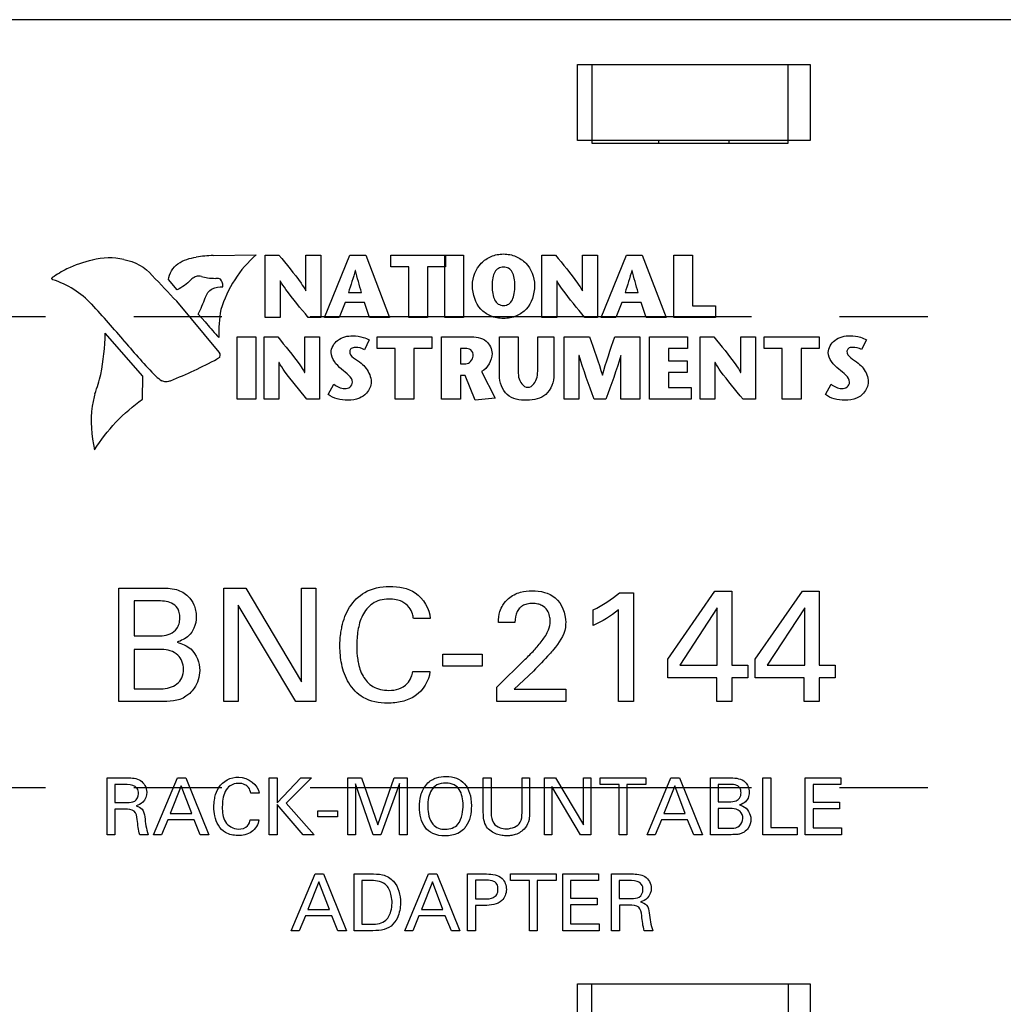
# Model space of a CAD drawing. Header units: inches. Extents: x 0 to 34, y 0 to 22.
# Tile 17 of 38: x 19.4 to 21, y 10.7 to 12.3. Entities that reach past the tile are written whole.
import ezdxf

# ---------------------------------------------------------------- set-up
doc = ezdxf.new("R2010")
doc.units = ezdxf.units.IN
doc.header["$LTSCALE"] = 1.87
doc.header["$MEASUREMENT"] = 0
doc.linetypes.add('CENTER', pattern=[0.6, 0.375, -0.075, 0.075, -0.075])
doc.layers.get('0').update_dxf_attribs({"linetype": 'CONTINUOUS'})
doc.layers.add('DATUMCURVES', color=7, linetype='CONTINUOUS')
doc.layers.add('DEFAULT_1', color=7, linetype='CENTER')

msp = doc.modelspace()

# ---------------------------------------------------------------- linework, layer by layer
at = {"color": 7, "linetype": 'CONTINUOUS'}
for p, q in [((29.6012, 12.2706), (10.6012, 12.2706)), ((20.2945, 12.0782), (20.2945, 12.1992)), ((20.2945, 12.1992), (20.6645, 12.1992)), ((20.3174, 12.1992), (20.3174, 12.0742)), ((20.6294, 12.0742), (20.6294, 12.1992)), ((20.6645, 12.1992), (20.6645, 12.0782)), ((20.6645, 12.0782), (20.2945, 12.0782)), ((20.4235, 12.0742), (20.4235, 12.0782)), ((20.5355, 12.0742), (20.5355, 12.0782)), ((20.3174, 12.0742), (20.6294, 12.0742)), ((20.2945, 10.737), (20.6645, 10.737)), ((20.2945, 10.616), (20.2945, 10.737)), ((20.3174, 10.612), (20.3174, 10.737)), ((20.6294, 10.737), (20.6294, 10.612)), ((20.6645, 10.737), (20.6645, 10.616))]:
    msp.add_line(p, q, dxfattribs=at)
at = {"layer": 'DATUMCURVES', "color": 40, "linetype": 'CONTINUOUS'}
for p, q in [((19.5232, 11.888), (19.5231, 11.888)), ((19.5733, 11.889), (19.5734, 11.889)), ((19.6883, 11.8928), (19.6883, 11.8929)), ((19.7154, 11.8955), (19.7836, 11.8966)), ((19.7154, 11.8955), (19.7154, 11.8955)), ((19.7981, 11.797), (19.7981, 11.8962)), ((19.7981, 11.8962), (19.8198, 11.8962)), ((19.8628, 11.8394), (19.8628, 11.8962)), ((19.8628, 11.8962), (19.8864, 11.8962)), ((19.8864, 11.8962), (19.8864, 11.797)), ((19.8923, 11.797), (19.9327, 11.8962)), ((19.9327, 11.8962), (19.9578, 11.8962)), ((19.9578, 11.8962), (19.9954, 11.797)), ((19.9976, 11.8776), (19.9976, 11.8962)), ((19.9976, 11.8962), (20.1132, 11.8962)), ((20.0833, 11.797), (20.0833, 11.8962)), ((20.0847, 11.8962), (20.0847, 11.8776)), ((20.1132, 11.8962), (20.1132, 11.797)), ((20.2378, 11.797), (20.2378, 11.8962)), ((20.2378, 11.8962), (20.2594, 11.8962)), ((20.3025, 11.8394), (20.3025, 11.8962)), ((20.3025, 11.8962), (20.326, 11.8962)), ((20.326, 11.8962), (20.326, 11.797)), ((20.332, 11.797), (20.3724, 11.8962)), ((20.3724, 11.8962), (20.3974, 11.8962)), ((20.3974, 11.8962), (20.4351, 11.797)), ((20.4475, 11.797), (20.4475, 11.8962)), ((20.4475, 11.8962), (20.4774, 11.8962)), ((20.4774, 11.8962), (20.4774, 11.8155)), ((19.4828, 11.8743), (19.4828, 11.8743)), ((19.6593, 11.8824), (19.6593, 11.8824)), ((20.0262, 11.8776), (19.9976, 11.8776)), ((20.0262, 11.797), (20.0262, 11.8776)), ((20.0561, 11.8776), (20.0561, 11.797)), ((20.0847, 11.8776), (20.0561, 11.8776)), ((19.4586, 11.8587), (19.4595, 11.8603)), ((19.4603, 11.8569), (19.4586, 11.8587)), ((19.4595, 11.8603), (19.4595, 11.8602)), ((19.4603, 11.8569), (19.4603, 11.8569)), ((19.6184, 11.8636), (19.6183, 11.8636)), ((19.658, 11.841), (19.6444, 11.8571)), ((19.6796, 11.8569), (19.6796, 11.8568)), ((19.6867, 11.8613), (19.6868, 11.8614)), ((19.6966, 11.8623), (19.6966, 11.8623)), ((19.7063, 11.8599), (19.7064, 11.8599)), ((19.7194, 11.8591), (19.7193, 11.8591)), ((19.7201, 11.8591), (19.7194, 11.8591)), ((19.7269, 11.8577), (19.727, 11.8577)), ((19.9415, 11.8718), (19.9412, 11.8718)), ((20.3811, 11.8718), (20.3809, 11.8718)), ((19.658, 11.8411), (19.658, 11.841)), ((19.7137, 11.8427), (19.7137, 11.8427)), ((19.7305, 11.8459), (19.7308, 11.8459)), ((19.7308, 11.8459), (19.7308, 11.8472)), ((19.7308, 11.8459), (19.7308, 11.8459)), ((19.8216, 11.8551), (19.8216, 11.797)), ((19.8219, 11.8551), (19.8216, 11.8551)), ((20.2613, 11.8551), (20.2613, 11.797)), ((20.2616, 11.8551), (20.2613, 11.8551)), ((19.7027, 11.8282), (19.7028, 11.8282)), ((19.8626, 11.8394), (19.8628, 11.8394)), ((19.9303, 11.8364), (19.9511, 11.8364)), ((20.3022, 11.8394), (20.3025, 11.8394)), ((20.37, 11.8364), (20.3908, 11.8364)), ((19.5222, 11.8181), (19.5221, 11.818)), ((19.6572, 11.8226), (19.6571, 11.8226)), ((19.6571, 11.8226), (19.7241, 11.7415)), ((19.7276, 11.8094), (19.7276, 11.8093)), ((19.9252, 11.8206), (19.9157, 11.797)), ((19.9559, 11.8206), (19.9252, 11.8206)), ((19.9637, 11.797), (19.9559, 11.8206)), ((20.3648, 11.8206), (20.3554, 11.797)), ((20.3956, 11.8206), (20.3648, 11.8206)), ((20.4034, 11.797), (20.3956, 11.8206)), ((20.4774, 11.8155), (20.5136, 11.8155)), ((20.5136, 11.8155), (20.5136, 11.797)), ((19.7023, 11.79), (19.6916, 11.8023)), ((19.8216, 11.797), (19.7981, 11.797)), ((19.8864, 11.797), (19.8664, 11.797)), ((19.9157, 11.797), (19.8923, 11.797)), ((19.9954, 11.797), (19.9637, 11.797)), ((20.0561, 11.797), (20.0262, 11.797)), ((20.1132, 11.797), (20.0833, 11.797)), ((20.2613, 11.797), (20.2378, 11.797)), ((20.326, 11.797), (20.306, 11.797)), ((20.3554, 11.797), (20.332, 11.797)), ((20.4351, 11.797), (20.4034, 11.797)), ((20.5136, 11.797), (20.4475, 11.797)), ((19.7023, 11.79), (19.7023, 11.79)), ((19.6036, 11.7036), (19.5435, 11.7719)), ((19.7243, 11.7648), (19.7218, 11.7677)), ((19.7244, 11.7649), (19.7243, 11.7648)), ((19.7533, 11.667), (19.7533, 11.7662)), ((19.7533, 11.7662), (19.7832, 11.7662)), ((19.7832, 11.7662), (19.7832, 11.667)), ((19.7961, 11.667), (19.7961, 11.7662)), ((19.7961, 11.7662), (19.8178, 11.7662)), ((19.8608, 11.7093), (19.8608, 11.7662)), ((19.8608, 11.7662), (19.8844, 11.7662)), ((19.8844, 11.7662), (19.8844, 11.667)), ((19.9758, 11.7476), (19.9758, 11.7662)), ((19.9758, 11.7662), (20.063, 11.7662)), ((20.063, 11.7662), (20.063, 11.7476)), ((20.0783, 11.667), (20.0783, 11.7662)), ((20.0783, 11.7662), (20.1225, 11.7662)), ((20.1703, 11.7054), (20.1703, 11.766)), ((20.1703, 11.766), (20.2002, 11.766)), ((20.2002, 11.766), (20.2002, 11.7142)), ((20.2311, 11.7146), (20.2311, 11.766)), ((20.2311, 11.766), (20.2569, 11.766)), ((20.2569, 11.766), (20.2569, 11.7061)), ((20.2731, 11.667), (20.2731, 11.7662)), ((20.2731, 11.7662), (20.3136, 11.7662)), ((20.3537, 11.7662), (20.3934, 11.7662)), ((20.3934, 11.7662), (20.3934, 11.667)), ((20.409, 11.667), (20.409, 11.7662)), ((20.409, 11.7662), (20.4692, 11.7662)), ((20.4692, 11.7662), (20.4692, 11.7476)), ((20.4893, 11.667), (20.4893, 11.7662)), ((20.4893, 11.7662), (20.511, 11.7662)), ((20.554, 11.7093), (20.554, 11.7662)), ((20.554, 11.7662), (20.5775, 11.7662)), ((20.5775, 11.7662), (20.5775, 11.667)), ((20.5913, 11.7476), (20.5913, 11.7662)), ((20.5913, 11.7662), (20.6784, 11.7662)), ((20.6784, 11.7662), (20.6784, 11.7476)), ((19.5747, 11.7584), (19.5747, 11.7584)), ((19.9634, 11.7611), (19.9558, 11.7456)), ((20.0045, 11.7476), (19.9758, 11.7476)), ((20.0045, 11.667), (20.0045, 11.7476)), ((20.0344, 11.7476), (20.0344, 11.667)), ((20.063, 11.7476), (20.0344, 11.7476)), ((20.1082, 11.7476), (20.1082, 11.7232)), ((20.1161, 11.7476), (20.1082, 11.7476)), ((20.4389, 11.7476), (20.4389, 11.7281)), ((20.4692, 11.7476), (20.4389, 11.7476)), ((20.6199, 11.7476), (20.5913, 11.7476)), ((20.6199, 11.667), (20.6199, 11.7476)), ((20.6498, 11.7476), (20.6498, 11.667)), ((20.6784, 11.7476), (20.6498, 11.7476)), ((20.7538, 11.7612), (20.7461, 11.7457)), ((19.7218, 11.731), (19.7217, 11.731)), ((19.7241, 11.7415), (19.7241, 11.7417)), ((19.7241, 11.7417), (19.7258, 11.7388)), ((19.7258, 11.7371), (19.7255, 11.7339)), ((19.7255, 11.7339), (19.7256, 11.7339)), ((19.7258, 11.7388), (19.7257, 11.7387)), ((19.7257, 11.7387), (19.7258, 11.7371)), ((20.2966, 11.7364), (20.2966, 11.667)), ((20.2969, 11.7364), (20.2966, 11.7364)), ((20.3635, 11.7364), (20.3632, 11.7364)), ((20.3635, 11.667), (20.3635, 11.7364)), ((19.8196, 11.7251), (19.8196, 11.667)), ((19.8199, 11.7251), (19.8196, 11.7251)), ((20.1082, 11.7232), (20.1167, 11.7232)), ((20.4389, 11.7281), (20.4685, 11.7281)), ((20.4685, 11.7281), (20.4685, 11.7095)), ((20.5128, 11.7251), (20.5128, 11.667)), ((20.5131, 11.7251), (20.5128, 11.7251)), ((19.5367, 11.7064), (19.5367, 11.7063)), ((19.6029, 11.6668), (19.6036, 11.7036)), ((19.6242, 11.7034), (19.6242, 11.7034)), ((19.8606, 11.7093), (19.8608, 11.7093)), ((20.1082, 11.7045), (20.1082, 11.667)), ((20.116, 11.7045), (20.1082, 11.7045)), ((20.1317, 11.6653), (20.116, 11.7045)), ((20.1418, 11.711), (20.1637, 11.6685)), ((20.3339, 11.7051), (20.3341, 11.7051)), ((20.4389, 11.7095), (20.4389, 11.6855)), ((20.4685, 11.7095), (20.4389, 11.7095)), ((20.5537, 11.7093), (20.554, 11.7093)), ((19.6335, 11.6962), (19.6334, 11.6962)), ((19.6476, 11.6963), (19.6477, 11.6963)), ((19.6477, 11.6963), (19.6477, 11.6963)), ((19.8981, 11.6743), (19.9072, 11.6907)), ((20.4389, 11.6855), (20.4753, 11.6855)), ((20.4753, 11.6855), (20.4753, 11.667)), ((20.6884, 11.6744), (20.6975, 11.6908)), ((19.5271, 11.6756), (19.5272, 11.6756)), ((20.1637, 11.6685), (20.1317, 11.6653)), ((19.5231, 11.6558), (19.5231, 11.6559)), ((19.6029, 11.6667), (19.6029, 11.6668)), ((19.7832, 11.667), (19.7533, 11.667)), ((19.8196, 11.667), (19.7961, 11.667)), ((19.8844, 11.667), (19.8644, 11.667)), ((20.0344, 11.667), (20.0045, 11.667)), ((20.1082, 11.667), (20.0783, 11.667)), ((20.2966, 11.667), (20.2731, 11.667)), ((20.3397, 11.667), (20.3208, 11.667)), ((20.3934, 11.667), (20.3635, 11.667)), ((20.4753, 11.667), (20.409, 11.667)), ((20.5128, 11.667), (20.4893, 11.667)), ((20.5775, 11.667), (20.5576, 11.667)), ((20.6498, 11.667), (20.6199, 11.667)), ((19.5268, 11.5863), (19.5268, 11.5862)), ((19.5655, 11.186), (19.5655, 11.3665)), ((19.5655, 11.3665), (19.63, 11.3665)), ((19.7323, 11.186), (19.7323, 11.3665)), ((19.7323, 11.3665), (19.767, 11.3665)), ((19.767, 11.3665), (19.8557, 11.2173)), ((19.8557, 11.2173), (19.8557, 11.3665)), ((19.8557, 11.3665), (19.8787, 11.3665)), ((19.8787, 11.3665), (19.8787, 11.186)), ((20.3614, 11.359), (20.3836, 11.359)), ((20.3836, 11.359), (20.3836, 11.186)), ((20.4379, 11.2533), (20.5129, 11.3613)), ((20.5129, 11.3613), (20.5398, 11.3613)), ((20.5398, 11.3613), (20.5398, 11.2438)), ((20.5768, 11.2533), (20.6518, 11.3613)), ((20.6518, 11.3613), (20.6788, 11.3613)), ((20.6788, 11.3613), (20.6788, 11.2438)), ((19.5898, 11.346), (19.5898, 11.2903)), ((19.6258, 11.346), (19.5898, 11.346)), ((19.755, 11.3393), (19.755, 11.186)), ((19.8467, 11.186), (19.755, 11.3393)), ((20.3194, 11.3068), (20.3194, 11.3318)), ((20.3596, 11.186), (20.3596, 11.3318)), ((20.5166, 11.335), (20.4569, 11.2438)), ((20.5166, 11.2438), (20.5166, 11.335)), ((20.6556, 11.335), (20.5958, 11.2438)), ((20.6556, 11.2438), (20.6556, 11.335)), ((20.0604, 11.3178), (20.0337, 11.3178)), ((20.1949, 11.3118), (20.1687, 11.3118)), ((19.5898, 11.2903), (19.6248, 11.2903)), ((19.5898, 11.2688), (19.5898, 11.2063)), ((19.6335, 11.2688), (19.5898, 11.2688)), ((20.0802, 11.2423), (20.0802, 11.2613)), ((20.0802, 11.2613), (20.1429, 11.2613)), ((20.1429, 11.2613), (20.1429, 11.2423)), ((20.1662, 11.2088), (20.2114, 11.2533)), ((20.4379, 11.2235), (20.4379, 11.2533)), ((20.5768, 11.2235), (20.5768, 11.2533)), ((20.0325, 11.2335), (20.0599, 11.2335)), ((20.1429, 11.2423), (20.0802, 11.2423)), ((20.2242, 11.2345), (20.1939, 11.2058)), ((20.4569, 11.2438), (20.5166, 11.2438)), ((20.5398, 11.2438), (20.5651, 11.2438)), ((20.5651, 11.2438), (20.5651, 11.2235)), ((20.5958, 11.2438), (20.6556, 11.2438)), ((20.6788, 11.2438), (20.7041, 11.2438)), ((20.7041, 11.2438), (20.7041, 11.2235)), ((20.5159, 11.2235), (20.4379, 11.2235)), ((20.5159, 11.186), (20.5159, 11.2235)), ((20.5651, 11.2235), (20.5398, 11.2235)), ((20.5398, 11.2235), (20.5398, 11.186)), ((20.6548, 11.2235), (20.5768, 11.2235)), ((20.6548, 11.186), (20.6548, 11.2235)), ((20.7041, 11.2235), (20.6788, 11.2235)), ((20.6788, 11.2235), (20.6788, 11.186)), ((19.5898, 11.2063), (19.6325, 11.2063)), ((20.1662, 11.186), (20.1662, 11.2088)), ((20.1939, 11.2058), (20.2761, 11.2058)), ((20.2761, 11.2058), (20.2761, 11.186)), ((19.6313, 11.186), (19.5655, 11.186)), ((19.755, 11.186), (19.7323, 11.186)), ((19.8787, 11.186), (19.8467, 11.186)), ((20.2761, 11.186), (20.1662, 11.186)), ((20.3836, 11.186), (20.3596, 11.186)), ((20.5398, 11.186), (20.5159, 11.186)), ((20.6788, 11.186), (20.6548, 11.186)), ((19.5467, 10.9742), (19.5467, 11.0645)), ((19.5467, 11.0645), (19.579, 11.0645)), ((19.6204, 10.9742), (19.6584, 11.0645)), ((19.6584, 11.0645), (19.6718, 11.0645)), ((19.6718, 11.0645), (19.7083, 10.9742)), ((19.8045, 10.9742), (19.8045, 11.0645)), ((19.8045, 11.0645), (19.8169, 11.0645)), ((19.8169, 11.0645), (19.8169, 11.025)), ((19.8169, 11.025), (19.8545, 11.0645)), ((19.8716, 11.0645), (19.8313, 11.0241)), ((19.8545, 11.0645), (19.8716, 11.0645)), ((19.9291, 10.9742), (19.9291, 11.0645)), ((19.9291, 11.0645), (19.9513, 11.0645)), ((19.9513, 11.0645), (19.9768, 10.9901)), ((19.9768, 10.9901), (20.0029, 11.0645)), ((20.0029, 11.0645), (20.0235, 11.0645)), ((20.0235, 11.0645), (20.0235, 10.9742)), ((20.1447, 11.0095), (20.1447, 11.0645)), ((20.1447, 11.0645), (20.1572, 11.0645)), ((20.1572, 11.0645), (20.1572, 11.0086)), ((20.2062, 11.0645), (20.2183, 11.0645)), ((20.2062, 11.0091), (20.2062, 11.0645)), ((20.2183, 11.0645), (20.2183, 11.0089)), ((20.2422, 11.0645), (20.2596, 11.0645)), ((20.2422, 10.9742), (20.2422, 11.0645)), ((20.2596, 11.0645), (20.3039, 10.9899)), ((20.3039, 11.0645), (20.3154, 11.0645)), ((20.3039, 10.9899), (20.3039, 11.0645)), ((20.3154, 11.0645), (20.3154, 10.9742)), ((20.3302, 11.0645), (20.403, 11.0645)), ((20.3302, 11.0539), (20.3302, 11.0645)), ((20.403, 11.0645), (20.403, 11.0539)), ((20.4051, 10.9742), (20.443, 11.0645)), ((20.443, 11.0645), (20.4564, 11.0645)), ((20.4564, 11.0645), (20.4929, 10.9742)), ((20.506, 11.0645), (20.5383, 11.0645)), ((20.506, 10.9742), (20.506, 11.0645)), ((20.5891, 11.0645), (20.6015, 11.0645)), ((20.5891, 10.9742), (20.5891, 11.0645)), ((20.6015, 11.0645), (20.6015, 10.9854)), ((20.6565, 11.0645), (20.7131, 11.0645)), ((20.6565, 10.9742), (20.6565, 11.0645)), ((20.7131, 11.0645), (20.7131, 11.0539)), ((19.5588, 11.054), (19.5588, 11.0256)), ((19.5786, 11.054), (19.5588, 11.054)), ((19.6646, 11.0521), (19.6471, 11.0079)), ((19.6812, 11.0079), (19.6646, 11.0521)), ((19.9413, 11.055), (19.9413, 10.9742)), ((19.9698, 10.9742), (19.9413, 11.055)), ((20.0112, 11.0555), (19.9816, 10.9742)), ((20.0112, 10.9742), (20.0112, 11.0555)), ((20.2994, 10.9742), (20.2536, 11.0509)), ((20.2536, 11.0509), (20.2536, 10.9742)), ((20.3604, 11.0539), (20.3302, 11.0539)), ((20.3604, 10.9742), (20.3604, 11.0539)), ((20.403, 11.0539), (20.3728, 11.0539)), ((20.3728, 11.0539), (20.3728, 10.9742)), ((20.4492, 11.0521), (20.4317, 11.0079)), ((20.4658, 11.0079), (20.4492, 11.0521)), ((20.5361, 11.0542), (20.5181, 11.0542)), ((20.5181, 11.0542), (20.5181, 11.0264)), ((20.7131, 11.0539), (20.669, 11.0539)), ((20.669, 11.0539), (20.669, 11.0257)), ((19.7883, 11.0401), (19.7749, 11.0401)), ((20.5181, 11.0264), (20.5356, 11.0264)), ((19.5588, 11.0256), (19.5786, 11.0256)), ((19.5591, 11.015), (19.5591, 10.9742)), ((19.5748, 11.015), (19.5591, 11.015)), ((19.8169, 11.0221), (19.8169, 10.9742)), ((19.8585, 10.9742), (19.8169, 11.0221)), ((19.8313, 11.0241), (19.876, 10.9742)), ((19.8815, 11.0024), (19.8815, 11.0119)), ((19.8815, 11.0119), (19.9129, 11.0119)), ((19.9129, 11.0119), (19.9129, 11.0024)), ((20.54, 11.0156), (20.5181, 11.0156)), ((20.5181, 11.0156), (20.5181, 10.9844)), ((20.669, 11.0257), (20.711, 11.0257)), ((20.711, 11.0153), (20.669, 11.0153)), ((20.669, 11.0153), (20.669, 10.9852)), ((20.711, 11.0257), (20.711, 11.0153)), ((19.6431, 10.9978), (19.6333, 10.9742)), ((19.6849, 10.9978), (19.6431, 10.9978)), ((19.6471, 11.0079), (19.6812, 11.0079)), ((19.6947, 10.9742), (19.6849, 10.9978)), ((19.7743, 10.998), (19.788, 10.998)), ((19.9129, 11.0024), (19.8815, 11.0024)), ((20.4277, 10.9978), (20.4179, 10.9742)), ((20.4695, 10.9978), (20.4277, 10.9978)), ((20.4317, 11.0079), (20.4658, 11.0079)), ((20.4793, 10.9742), (20.4695, 10.9978)), ((20.5181, 10.9844), (20.5395, 10.9844)), ((20.6015, 10.9854), (20.6435, 10.9854)), ((20.6435, 10.9854), (20.6435, 10.9742)), ((20.669, 10.9852), (20.7141, 10.9852)), ((20.7141, 10.9852), (20.7141, 10.9742)), ((19.5591, 10.9742), (19.5467, 10.9742)), ((19.6121, 10.9742), (19.5987, 10.9742)), ((19.6333, 10.9742), (19.6204, 10.9742)), ((19.7083, 10.9742), (19.6947, 10.9742)), ((19.8169, 10.9742), (19.8045, 10.9742)), ((19.876, 10.9742), (19.8585, 10.9742)), ((19.9413, 10.9742), (19.9291, 10.9742)), ((19.9816, 10.9742), (19.9698, 10.9742)), ((20.0235, 10.9742), (20.0112, 10.9742)), ((20.2536, 10.9742), (20.2422, 10.9742)), ((20.3154, 10.9742), (20.2994, 10.9742)), ((20.3728, 10.9742), (20.3604, 10.9742)), ((20.4179, 10.9742), (20.4051, 10.9742)), ((20.4929, 10.9742), (20.4793, 10.9742)), ((20.5389, 10.9742), (20.506, 10.9742)), ((20.6435, 10.9742), (20.5891, 10.9742)), ((20.7141, 10.9742), (20.6565, 10.9742)), ((19.8392, 10.8215), (19.8772, 10.9117)), ((19.8772, 10.9117), (19.8906, 10.9117)), ((19.8906, 10.9117), (19.9271, 10.8215)), ((19.9393, 10.8215), (19.9393, 10.9117)), ((19.9393, 10.9117), (19.9655, 10.9117)), ((19.9518, 10.9013), (19.9518, 10.8317)), ((19.9668, 10.9013), (19.9518, 10.9013)), ((20.0197, 10.8215), (20.0577, 10.9117)), ((20.0577, 10.9117), (20.071, 10.9117)), ((20.071, 10.9117), (20.1075, 10.8215)), ((20.1198, 10.8215), (20.1198, 10.9117)), ((20.1198, 10.9117), (20.15, 10.9117)), ((20.1323, 10.9016), (20.1323, 10.8721)), ((20.1498, 10.9016), (20.1323, 10.9016)), ((20.1878, 10.9117), (20.2606, 10.9117)), ((20.1878, 10.9011), (20.1878, 10.9117)), ((20.218, 10.9011), (20.1878, 10.9011)), ((20.218, 10.8215), (20.218, 10.9011)), ((20.2606, 10.9011), (20.2304, 10.9011)), ((20.2304, 10.9011), (20.2304, 10.8215)), ((20.2606, 10.9117), (20.2606, 10.9011)), ((20.271, 10.9117), (20.3276, 10.9117)), ((20.271, 10.8215), (20.271, 10.9117)), ((20.3276, 10.9011), (20.2835, 10.9011)), ((20.2835, 10.9011), (20.2835, 10.873)), ((20.3276, 10.9117), (20.3276, 10.9011)), ((20.3486, 10.9117), (20.3809, 10.9117)), ((20.3486, 10.8215), (20.3486, 10.9117)), ((20.3805, 10.9012), (20.3607, 10.9012)), ((20.3607, 10.9012), (20.3607, 10.8728)), ((19.8833, 10.8993), (19.8658, 10.8551)), ((19.9, 10.8551), (19.8833, 10.8993)), ((20.0638, 10.8993), (20.0463, 10.8551)), ((20.0804, 10.8551), (20.0638, 10.8993)), ((20.1323, 10.8721), (20.1472, 10.8721)), ((20.2835, 10.873), (20.3255, 10.873)), ((20.3255, 10.873), (20.3255, 10.8625)), ((20.3607, 10.8728), (20.3805, 10.8728)), ((19.8658, 10.8551), (19.9, 10.8551)), ((20.0463, 10.8551), (20.0804, 10.8551)), ((20.1323, 10.8616), (20.1323, 10.8215)), ((20.1469, 10.8616), (20.1323, 10.8616)), ((20.3255, 10.8625), (20.2835, 10.8625)), ((20.2835, 10.8625), (20.2835, 10.8325)), ((20.3767, 10.8622), (20.361, 10.8622)), ((20.361, 10.8622), (20.361, 10.8215)), ((19.8618, 10.845), (19.8521, 10.8215)), ((19.9037, 10.845), (19.8618, 10.845)), ((19.9134, 10.8215), (19.9037, 10.845)), ((20.0423, 10.845), (20.0326, 10.8215)), ((20.0842, 10.845), (20.0423, 10.845)), ((20.0939, 10.8215), (20.0842, 10.845)), ((19.9518, 10.8317), (19.9641, 10.8317)), ((20.2835, 10.8325), (20.3286, 10.8325)), ((20.3286, 10.8325), (20.3286, 10.8215)), ((19.8521, 10.8215), (19.8392, 10.8215)), ((19.9271, 10.8215), (19.9134, 10.8215)), ((19.9647, 10.8215), (19.9393, 10.8215)), ((20.0326, 10.8215), (20.0197, 10.8215)), ((20.1075, 10.8215), (20.0939, 10.8215)), ((20.1323, 10.8215), (20.1198, 10.8215)), ((20.2304, 10.8215), (20.218, 10.8215)), ((20.3286, 10.8215), (20.271, 10.8215)), ((20.361, 10.8215), (20.3486, 10.8215)), ((20.414, 10.8215), (20.4006, 10.8215))]:
    msp.add_line(p, q, dxfattribs=at)
for centre, radius, start, end in [((19.567, 11.6926), 0.2003, 102.6313, 114.8524), ((19.5503, 11.7871), 0.1045, 77.2848, 105.0531), ((19.7252, 11.6559), 0.2398, 92.3449, 98.8451), ((19.5931, 11.6662), 0.2356, 117.9354, 124.5624), ((15.2988, 7.7253), 5.982, 43.23115, 43.77221), ((19.7115, 11.902), 0.0424, 249.5474, 263.1196), ((19.7215, 12.0065), 0.1474, 264.0891, 269.1326), ((19.4593, 11.9176), 0.2593, 333.5996, 339.8365), ((18.3486, 10.7328), 1.5985, 39.9115, 42.7601), ((19.9164, 11.7736), 0.1922, 169.2846, 182.5959), ((20.0347, 12.0602), 0.4283, 219.1067, 223.0674), ((19.163, 11.7784), 0.3806, 349.0909, 359.0173), ((20.3904, 12.4437), 1.0654, 220.034, 224.0156), ((19.3662, 12.3927), 0.7511, 292.0048, 298.247), ((19.2909, 11.7659), 0.2529, 339.0791, 346.3679), ((19.6709, 11.7537), 0.0686, 227.1105, 236.8854), ((19.7635, 11.6164), 0.2436, 165.9252, 170.6796), ((19.7085, 11.631), 0.1871, 172.3439, 193.8054)]:
    msp.add_arc(centre, radius, start, end, dxfattribs=at)
for points in [[(19.5734, 11.889), (19.5904, 11.8863), (19.6073, 11.8767), (19.6184, 11.8636)], [(19.6593, 11.8824), (19.6679, 11.888), (19.6781, 11.8917), (19.6883, 11.8928)], [(19.7836, 11.8966), (19.7576, 11.8739), (19.7374, 11.8425), (19.7276, 11.8094)], [(19.6444, 11.8571), (19.6454, 11.8668), (19.6513, 11.8768), (19.6593, 11.8824)], [(19.5221, 11.818), (19.5055, 11.8358), (19.4835, 11.8496), (19.4603, 11.8569)], [(19.6796, 11.8568), (19.6737, 11.8502), (19.6662, 11.8447), (19.658, 11.8411)], [(19.6868, 11.8614), (19.6842, 11.8603), (19.6817, 11.8587), (19.6796, 11.8569)], [(19.727, 11.8577), (19.7248, 11.8586), (19.7224, 11.8591), (19.7201, 11.8591)], [(19.7308, 11.8472), (19.7308, 11.851), (19.7294, 11.8549), (19.7269, 11.8577)], [(19.9412, 11.8718), (19.938, 11.8599), (19.934, 11.8482), (19.9303, 11.8364)], [(19.9511, 11.8364), (19.9478, 11.8482), (19.9444, 11.8599), (19.9415, 11.8718)], [(20.3809, 11.8718), (20.3776, 11.8599), (20.3736, 11.8482), (20.37, 11.8364)], [(20.3908, 11.8364), (20.3875, 11.8482), (20.3841, 11.8599), (20.3811, 11.8718)], [(19.7028, 11.8282), (19.7045, 11.834), (19.7086, 11.8394), (19.7137, 11.8427)], [(19.7137, 11.8427), (19.719, 11.8448), (19.7248, 11.8459), (19.7305, 11.8459)], [(20.3136, 11.7662), (20.3208, 11.746), (20.328, 11.7257), (20.3339, 11.7051)], [(20.3341, 11.7051), (20.3398, 11.7257), (20.3468, 11.746), (20.3537, 11.7662)], [(19.7256, 11.7339), (19.7244, 11.7328), (19.7231, 11.7318), (19.7218, 11.731)], [(20.1585, 11.7397), (20.1585, 11.7286), (20.1517, 11.7159), (20.1418, 11.711)], [(20.3208, 11.667), (20.3123, 11.6899), (20.3039, 11.713), (20.2969, 11.7364)], [(20.3632, 11.7364), (20.3563, 11.713), (20.3481, 11.6899), (20.3397, 11.667)], [(19.5268, 11.5862), (19.5461, 11.6177), (19.5726, 11.6457), (19.6029, 11.6667)], [(20.3194, 11.3318), (20.3342, 11.3395), (20.3486, 11.3482), (20.3614, 11.359)], [(20.3596, 11.3318), (20.3475, 11.3216), (20.3337, 11.3135), (20.3194, 11.3068)], [(19.5786, 11.0256), (19.5826, 11.0256), (19.587, 11.0256), (19.5905, 11.0276)], [(19.5905, 11.0276), (19.5943, 11.0298), (19.5966, 11.035), (19.5966, 11.0394)], [(20.0564, 11.0181), (20.0565, 11.0084), (20.0584, 10.9984), (20.0644, 10.991)], [(20.3924, 10.8748), (20.3962, 10.877), (20.3985, 10.8822), (20.3985, 10.8866)], [(20.3805, 10.8728), (20.3845, 10.8728), (20.3889, 10.8728), (20.3924, 10.8748)]]:
    msp.add_open_spline(points, degree=3, dxfattribs=at)
for points, knots in [([(19.8198, 11.8962), (19.8317, 11.8815), (19.847, 11.8633), (19.8603, 11.8436), (19.8626, 11.8394)], [0, 0, 0, 0, 0.798967, 1, 1, 1, 1]), ([(20.1275, 11.8477), (20.1275, 11.8616), (20.1354, 11.8804), (20.1563, 11.8951), (20.1768, 11.8993), (20.1973, 11.8951), (20.2182, 11.8804), (20.2261, 11.8616), (20.2261, 11.8477)], [0, 0, 0, 0, 0.250061, 0.375091, 0.500122, 0.625091, 0.750061, 1, 1, 1, 1]), ([(20.2594, 11.8962), (20.2714, 11.8815), (20.2867, 11.8633), (20.3, 11.8436), (20.3022, 11.8394)], [0, 0, 0, 0, 0.798989, 1, 1, 1, 1]), ([(20.1949, 11.8477), (20.1948, 11.8557), (20.1928, 11.8677), (20.1855, 11.8757), (20.1768, 11.8779), (20.168, 11.8757), (20.1626, 11.8696), (20.1593, 11.8603), (20.1586, 11.8514), (20.1586, 11.8467), (20.1587, 11.8462)], [0, 0, 0, 0, 0.246358, 0.369537, 0.492715, 0.615894, 0.739073, 0.862252, 0.985431, 1, 1, 1, 1]), ([(19.6966, 11.8623), (19.6954, 11.8626), (19.692, 11.8632), (19.6886, 11.8623), (19.6867, 11.8613)], [0, 0, 0, 0, 0.381016, 1, 1, 1, 1]), ([(19.8664, 11.797), (19.8543, 11.8117), (19.8384, 11.8302), (19.8246, 11.8504), (19.8219, 11.8551)], [0, 0, 0, 0, 0.779666, 1, 1, 1, 1]), ([(20.2261, 11.8477), (20.2261, 11.8329), (20.2189, 11.8132), (20.1984, 11.7981), (20.1768, 11.7939), (20.1552, 11.7981), (20.1347, 11.8132), (20.1275, 11.8329), (20.1275, 11.8477)], [0, 0, 0, 0, 0.25, 0.375, 0.5, 0.625, 0.75, 1, 1, 1, 1]), ([(20.1587, 11.8462), (20.1587, 11.8423), (20.1594, 11.8339), (20.1623, 11.8243), (20.1677, 11.8176), (20.1768, 11.8152), (20.1859, 11.8176), (20.193, 11.8263), (20.195, 11.8392), (20.1949, 11.8477)], [0, 0, 0, 0, 0.112676, 0.239437, 0.366197, 0.492958, 0.619718, 0.746479, 1, 1, 1, 1]), ([(20.306, 11.797), (20.2939, 11.8117), (20.278, 11.8302), (20.2643, 11.8504), (20.2616, 11.8551)], [0, 0, 0, 0, 0.779682, 1, 1, 1, 1]), ([(19.8178, 11.7662), (19.8297, 11.7515), (19.845, 11.7333), (19.8583, 11.7136), (19.8606, 11.7093)], [0, 0, 0, 0, 0.798967, 1, 1, 1, 1]), ([(19.9028, 11.7412), (19.9028, 11.7485), (19.9124, 11.7642), (19.9347, 11.7691), (19.952, 11.7663), (19.9605, 11.763), (19.9634, 11.7611)], [0, 0, 0, 0, 0.294282, 0.636868, 0.860446, 1, 1, 1, 1]), ([(20.1225, 11.7662), (20.1317, 11.7662), (20.1501, 11.7642), (20.1585, 11.7468), (20.1585, 11.7397)], [0, 0, 0, 0, 0.563519, 1, 1, 1, 1]), ([(20.511, 11.7662), (20.5229, 11.7515), (20.5382, 11.7333), (20.5515, 11.7136), (20.5537, 11.7093)], [0, 0, 0, 0, 0.798987, 1, 1, 1, 1]), ([(20.6931, 11.7413), (20.6931, 11.7486), (20.7027, 11.7643), (20.725, 11.7692), (20.7423, 11.7664), (20.7508, 11.7631), (20.7538, 11.7612)], [0, 0, 0, 0, 0.294345, 0.636988, 0.860511, 1, 1, 1, 1]), ([(19.9558, 11.7456), (19.9515, 11.7482), (19.9443, 11.7498), (19.9345, 11.7487), (19.9285, 11.7356), (19.944, 11.7301), (19.9504, 11.7242)], [0, 0, 0, 0, 0.284838, 0.4139, 0.504884, 1, 1, 1, 1]), ([(20.1167, 11.7232), (20.1224, 11.7232), (20.1314, 11.733), (20.1263, 11.7463), (20.1191, 11.7476), (20.1161, 11.7476)], [0, 0, 0, 0, 0.467003, 0.754491, 1, 1, 1, 1]), ([(20.7461, 11.7457), (20.7418, 11.7483), (20.7346, 11.7499), (20.7249, 11.7488), (20.7188, 11.7357), (20.7343, 11.7302), (20.7407, 11.7243)], [0, 0, 0, 0, 0.28495, 0.413927, 0.504869, 1, 1, 1, 1]), ([(19.9072, 11.6907), (19.912, 11.687), (19.9207, 11.6824), (19.9334, 11.685), (19.9388, 11.6955), (19.9303, 11.7064), (19.9152, 11.717), (19.9028, 11.7308), (19.9028, 11.7412)], [0, 0, 0, 0, 0.193946, 0.287, 0.380929, 0.50948, 0.670531, 1, 1, 1, 1]), ([(20.6975, 11.6908), (20.7024, 11.6871), (20.711, 11.6825), (20.7238, 11.6851), (20.7291, 11.6956), (20.7206, 11.7065), (20.7055, 11.717), (20.6931, 11.7309), (20.6931, 11.7413)], [0, 0, 0, 0, 0.194086, 0.287076, 0.380971, 0.509508, 0.670615, 1, 1, 1, 1]), ([(19.8644, 11.667), (19.8523, 11.6816), (19.8364, 11.7002), (19.8226, 11.7204), (19.8199, 11.7251)], [0, 0, 0, 0, 0.779662, 1, 1, 1, 1]), ([(19.9504, 11.7242), (19.9532, 11.7216), (19.9614, 11.7137), (19.9663, 11.7021), (19.9663, 11.6944)], [0, 0, 0, 0, 0.331037, 1, 1, 1, 1]), ([(20.5576, 11.667), (20.5454, 11.6816), (20.5295, 11.7002), (20.5158, 11.7204), (20.5131, 11.7251)], [0, 0, 0, 0, 0.779682, 1, 1, 1, 1]), ([(20.7407, 11.7243), (20.7435, 11.7217), (20.7517, 11.7138), (20.7566, 11.7022), (20.7566, 11.6945)], [0, 0, 0, 0, 0.331029, 1, 1, 1, 1]), ([(20.2569, 11.7061), (20.2569, 11.6947), (20.2483, 11.6702), (20.2137, 11.6629), (20.1785, 11.6692), (20.1703, 11.6942), (20.1703, 11.7054)], [0, 0, 0, 0, 0.25902, 0.4969, 0.744955, 1, 1, 1, 1]), ([(20.2002, 11.7142), (20.2002, 11.7102), (20.1994, 11.6993), (20.2082, 11.6858), (20.2155, 11.6858)], [0, 0, 0, 0, 0.352451, 1, 1, 1, 1]), ([(20.2155, 11.6858), (20.2228, 11.6858), (20.2312, 11.6996), (20.2311, 11.7104), (20.2311, 11.7146)], [0, 0, 0, 0, 0.63643, 1, 1, 1, 1]), ([(19.6477, 11.6963), (19.6455, 11.6952), (19.6406, 11.6939), (19.6356, 11.6951), (19.6335, 11.6962)], [0, 0, 0, 0, 0.507683, 1, 1, 1, 1]), ([(19.9663, 11.6944), (19.9663, 11.688), (19.9612, 11.6767), (19.9466, 11.6668), (19.9297, 11.6645), (19.9126, 11.6664), (19.9022, 11.671), (19.8981, 11.6743)], [0, 0, 0, 0, 0.228273, 0.391728, 0.611671, 0.81349, 1, 1, 1, 1]), ([(20.7566, 11.6945), (20.7566, 11.6881), (20.7516, 11.6768), (20.7369, 11.6668), (20.7201, 11.6646), (20.7029, 11.6665), (20.6926, 11.6711), (20.6884, 11.6744)], [0, 0, 0, 0, 0.228245, 0.391657, 0.611578, 0.813466, 1, 1, 1, 1]), ([(19.63, 11.3665), (19.639, 11.3665), (19.6555, 11.3666), (19.6753, 11.3555), (19.6844, 11.3422), (19.6877, 11.3307), (19.6888, 11.3181), (19.6865, 11.3034), (19.6756, 11.288), (19.6644, 11.2827), (19.6578, 11.2803)], [0, 0, 0, 0, 0.194033, 0.349713, 0.468463, 0.533631, 0.606059, 0.741648, 0.846587, 1, 1, 1, 1]), ([(19.9184, 11.2964), (19.9188, 11.2993), (19.9214, 11.3131), (19.93, 11.3373), (19.9565, 11.3641), (19.996, 11.3715), (20.0412, 11.364), (20.0592, 11.3335), (20.0604, 11.3178)], [0, 0, 0, 0, 0.043055, 0.20379, 0.368045, 0.565118, 0.769065, 1, 1, 1, 1]), ([(20.1687, 11.3118), (20.1688, 11.3176), (20.1698, 11.3274), (20.1757, 11.3404), (20.186, 11.3524), (20.2026, 11.3608), (20.2286, 11.3637), (20.2644, 11.3558), (20.2756, 11.326), (20.2756, 11.3118)], [0, 0, 0, 0, 0.106897, 0.177082, 0.259496, 0.391701, 0.504911, 0.739695, 1, 1, 1, 1]), ([(19.6248, 11.2903), (19.6279, 11.2903), (19.6354, 11.2905), (19.6473, 11.293), (19.6572, 11.3002), (19.6616, 11.3098), (19.6626, 11.3186), (19.6618, 11.3273), (19.6583, 11.3364), (19.6464, 11.3461), (19.6337, 11.346), (19.6258, 11.346)], [0, 0, 0, 0, 0.089355, 0.211033, 0.341428, 0.415569, 0.50527, 0.590807, 0.659827, 0.776487, 1, 1, 1, 1]), ([(20.0337, 11.3178), (20.0333, 11.3203), (20.0321, 11.3266), (20.027, 11.3372), (20.0172, 11.3449), (20.0057, 11.3484), (19.9937, 11.3494), (19.9805, 11.3479), (19.9644, 11.3406), (19.951, 11.3233), (19.9446, 11.2992), (19.943, 11.2754), (19.9439, 11.2599), (19.945, 11.2527)], [0, 0, 0, 0, 0.043051, 0.108387, 0.191219, 0.244133, 0.309343, 0.392248, 0.464276, 0.599874, 0.741466, 0.877784, 1, 1, 1, 1]), ([(20.2114, 11.2533), (20.2162, 11.2579), (20.2256, 11.2674), (20.2384, 11.2827), (20.2486, 11.2978), (20.2514, 11.3118), (20.2503, 11.3225), (20.2468, 11.3319), (20.2395, 11.3386), (20.231, 11.3415), (20.2229, 11.3423), (20.2145, 11.3415), (20.2076, 11.3389), (20.2043, 11.3363), (20.2031, 11.3352)], [0, 0, 0, 0, 0.143501, 0.285709, 0.427345, 0.526844, 0.584222, 0.655815, 0.737112, 0.78631, 0.845861, 0.91177, 0.965103, 1, 1, 1, 1]), ([(20.2031, 11.3352), (20.2013, 11.3335), (20.1961, 11.3266), (20.1949, 11.3177), (20.1949, 11.3118)], [0, 0, 0, 0, 0.290093, 1, 1, 1, 1]), ([(20.2756, 11.3118), (20.2756, 11.3091), (20.2753, 11.2929), (20.2644, 11.279), (20.2562, 11.2685)], [0, 0, 0, 0, 0.167751, 1, 1, 1, 1]), ([(20.0599, 11.2335), (20.0584, 11.2186), (20.0443, 11.1962), (20.0155, 11.1851), (19.9871, 11.1817), (19.954, 11.188), (19.9288, 11.2142), (19.9186, 11.2443), (19.916, 11.2719), (19.9173, 11.289), (19.9184, 11.2964)], [0, 0, 0, 0, 0.182953, 0.275131, 0.369589, 0.530839, 0.663274, 0.791833, 0.910068, 1, 1, 1, 1]), ([(19.6578, 11.2803), (19.6656, 11.278), (19.6858, 11.2704), (19.6938, 11.2476), (19.6938, 11.2353)], [0, 0, 0, 0, 0.396841, 1, 1, 1, 1]), ([(19.6325, 11.2063), (19.6413, 11.2063), (19.6553, 11.2095), (19.6665, 11.2239), (19.6688, 11.2371), (19.6666, 11.2501), (19.6568, 11.2649), (19.6425, 11.2688), (19.6335, 11.2688)], [0, 0, 0, 0, 0.252686, 0.371237, 0.504719, 0.626397, 0.74105, 1, 1, 1, 1]), ([(20.2562, 11.2685), (20.2541, 11.266), (20.2435, 11.2546), (20.2329, 11.2432), (20.2242, 11.2345)], [0, 0, 0, 0, 0.207124, 1, 1, 1, 1]), ([(19.945, 11.2527), (19.9452, 11.2515), (19.9468, 11.2424), (19.9516, 11.2261), (19.9688, 11.2071), (19.9912, 11.2027), (20.0105, 11.205), (20.0238, 11.2129), (20.0303, 11.2237), (20.0319, 11.2306), (20.0325, 11.2335)], [0, 0, 0, 0, 0.028146, 0.214006, 0.388649, 0.590631, 0.714364, 0.836552, 0.932325, 1, 1, 1, 1]), ([(19.6938, 11.2353), (19.6938, 11.2254), (19.6897, 11.2114), (19.6789, 11.1995), (19.6713, 11.1934), (19.6626, 11.1891), (19.6488, 11.186), (19.6383, 11.186), (19.6313, 11.186)], [0, 0, 0, 0, 0.327274, 0.44811, 0.531784, 0.651142, 0.76631, 1, 1, 1, 1]), ([(19.579, 11.0645), (19.586, 11.0645), (19.6015, 11.0638), (19.6128, 11.0431), (19.6058, 11.0257), (19.5966, 11.0211), (19.5927, 11.02)], [0, 0, 0, 0, 0.296392, 0.589019, 0.830077, 1, 1, 1, 1]), ([(19.7173, 11.0294), (19.7175, 11.0309), (19.7188, 11.0378), (19.7251, 11.056), (19.7569, 11.0746), (19.7872, 11.0538), (19.7883, 11.0401)], [0, 0, 0, 0, 0.045167, 0.213785, 0.579221, 1, 1, 1, 1]), ([(20.0549, 11.0547), (20.0595, 11.0598), (20.0705, 11.0659), (20.088, 11.0676), (20.1024, 11.0649), (20.1156, 11.056), (20.1237, 11.0415), (20.1265, 11.0223), (20.1245, 11.0021), (20.1192, 10.9898), (20.1145, 10.984), (20.1131, 10.9826)], [0, 0, 0, 0, 0.093234, 0.186468, 0.325493, 0.464518, 0.603543, 0.742568, 0.851481, 0.960395, 1, 1, 1, 1]), ([(20.5383, 11.0645), (20.5462, 11.0645), (20.5584, 11.0628), (20.5664, 11.0509), (20.5679, 11.0418), (20.5665, 11.0329), (20.5611, 11.0253), (20.5555, 11.0226), (20.5521, 11.0214)], [0, 0, 0, 0, 0.344841, 0.464519, 0.602539, 0.739371, 0.845262, 1, 1, 1, 1]), ([(19.5966, 11.0394), (19.5966, 11.0423), (19.595, 11.0517), (19.5843, 11.054), (19.5786, 11.054)], [0, 0, 0, 0, 0.338483, 1, 1, 1, 1]), ([(19.7749, 11.0401), (19.7744, 11.0433), (19.7727, 11.049), (19.7651, 11.0549), (19.7544, 11.0565), (19.7418, 11.0536), (19.7336, 11.0429), (19.7303, 11.0308), (19.7296, 11.0186), (19.7299, 11.01), (19.7306, 11.0059)], [0, 0, 0, 0, 0.106259, 0.18811, 0.304133, 0.455478, 0.589497, 0.729448, 0.864167, 1, 1, 1, 1]), ([(20.1131, 10.9826), (20.1106, 10.9801), (20.103, 10.9746), (20.0843, 10.9707), (20.0632, 10.9749), (20.0512, 10.9853), (20.0445, 11.0007), (20.0427, 11.0169), (20.0441, 11.0364), (20.0499, 11.0494), (20.0549, 11.0547)], [0, 0, 0, 0, 0.090236, 0.232036, 0.367789, 0.503542, 0.639296, 0.775049, 0.887525, 1, 1, 1, 1]), ([(20.1125, 11.0204), (20.1125, 11.0306), (20.1098, 11.0441), (20.0991, 11.0544), (20.0846, 11.0574), (20.0698, 11.0541), (20.0587, 11.0425), (20.0563, 11.0285), (20.0564, 11.0186), (20.0564, 11.0181)], [0, 0, 0, 0, 0.23407, 0.351105, 0.46814, 0.597956, 0.727772, 0.987403, 1, 1, 1, 1]), ([(20.5356, 11.0264), (20.5393, 11.0264), (20.5455, 11.0268), (20.5532, 11.0323), (20.5549, 11.0405), (20.5536, 11.0484), (20.5465, 11.0543), (20.5401, 11.0542), (20.5361, 11.0542)], [0, 0, 0, 0, 0.211026, 0.341987, 0.504621, 0.658341, 0.775483, 1, 1, 1, 1]), ([(19.788, 10.998), (19.7873, 10.9905), (19.7777, 10.9758), (19.7552, 10.9715), (19.7351, 10.9752), (19.7225, 10.9884), (19.7174, 11.0034), (19.7161, 11.0172), (19.7167, 11.0258), (19.7173, 11.0294)], [0, 0, 0, 0, 0.183298, 0.368417, 0.529977, 0.662653, 0.791441, 0.909898, 1, 1, 1, 1]), ([(19.5987, 10.9742), (19.5961, 10.9819), (19.5954, 10.994), (19.5921, 11.0144), (19.58, 11.015), (19.5748, 11.015)], [0, 0, 0, 0, 0.450321, 0.713993, 1, 1, 1, 1]), ([(19.5927, 11.02), (19.5963, 11.0191), (19.6044, 11.0155), (19.6068, 11.0018), (19.608, 10.9883), (19.6105, 10.9788), (19.6121, 10.9742)], [0, 0, 0, 0, 0.208777, 0.45037, 0.726439, 1, 1, 1, 1]), ([(20.0644, 10.991), (20.0695, 10.9846), (20.0847, 10.9806), (20.1103, 10.9886), (20.1125, 11.0142), (20.1125, 11.0204)], [0, 0, 0, 0, 0.285475, 0.580175, 1, 1, 1, 1]), ([(20.5395, 10.9844), (20.5439, 10.9844), (20.5534, 10.9865), (20.559, 10.9997), (20.5539, 11.0131), (20.5445, 11.0156), (20.54, 11.0156)], [0, 0, 0, 0, 0.255692, 0.503956, 0.738049, 1, 1, 1, 1]), ([(20.5521, 11.0214), (20.5539, 11.0209), (20.5634, 11.0182), (20.5701, 11.007), (20.5701, 10.9989)], [0, 0, 0, 0, 0.178242, 1, 1, 1, 1]), ([(19.7306, 11.0059), (19.7313, 11.0018), (19.735, 10.9904), (19.7523, 10.9803), (19.7702, 10.9858), (19.7737, 10.9946), (19.7743, 10.998)], [0, 0, 0, 0, 0.19909, 0.578116, 0.830683, 1, 1, 1, 1]), ([(20.2183, 11.0089), (20.2183, 11.0054), (20.2178, 10.9968), (20.2115, 10.9829), (20.1991, 10.9749), (20.1885, 10.9727), (20.1814, 10.9722), (20.1739, 10.9728), (20.1623, 10.9756), (20.1465, 10.986), (20.1447, 11.0017), (20.1447, 11.0095)], [0, 0, 0, 0, 0.089516, 0.217235, 0.376098, 0.442649, 0.494246, 0.557409, 0.63287, 0.80103, 1, 1, 1, 1]), ([(20.1572, 11.0086), (20.1572, 11.003), (20.1585, 10.9923), (20.1706, 10.9845), (20.1859, 10.9822), (20.2052, 10.9895), (20.2062, 11.0039), (20.2062, 11.0091)], [0, 0, 0, 0, 0.211558, 0.368562, 0.503524, 0.803401, 1, 1, 1, 1]), ([(20.5701, 10.9989), (20.5701, 10.994), (20.5677, 10.9857), (20.5605, 10.9788), (20.5546, 10.9758), (20.5477, 10.9742), (20.5424, 10.9742), (20.5389, 10.9742)], [0, 0, 0, 0, 0.327616, 0.531347, 0.65084, 0.76612, 1, 1, 1, 1]), ([(19.9655, 10.9117), (19.9718, 10.9117), (19.9851, 10.912), (20.0083, 10.8985), (20.015, 10.8694), (20.0105, 10.844), (19.9991, 10.8276), (19.9824, 10.8211), (19.9708, 10.8215), (19.9647, 10.8215)], [0, 0, 0, 0, 0.126349, 0.260447, 0.498735, 0.65979, 0.770297, 0.878585, 1, 1, 1, 1]), ([(19.9996, 10.8653), (19.9996, 10.8693), (19.9986, 10.8791), (19.9919, 10.8979), (19.9752, 10.9013), (19.9668, 10.9013)], [0, 0, 0, 0, 0.215412, 0.541641, 1, 1, 1, 1]), ([(20.15, 10.9117), (20.1586, 10.9117), (20.1759, 10.9093), (20.1837, 10.8868), (20.1749, 10.8638), (20.1563, 10.8616), (20.1469, 10.8616)], [0, 0, 0, 0, 0.279861, 0.483849, 0.691062, 1, 1, 1, 1]), ([(20.1472, 10.8721), (20.1517, 10.8721), (20.159, 10.8722), (20.1671, 10.8789), (20.1685, 10.8873), (20.1672, 10.8955), (20.1601, 10.9016), (20.1537, 10.9016), (20.1498, 10.9016)], [0, 0, 0, 0, 0.244758, 0.369316, 0.527888, 0.677763, 0.790933, 1, 1, 1, 1]), ([(20.3985, 10.8866), (20.3985, 10.8895), (20.3969, 10.8989), (20.3862, 10.9012), (20.3805, 10.9012)], [0, 0, 0, 0, 0.338432, 1, 1, 1, 1]), ([(20.3809, 10.9117), (20.3879, 10.9117), (20.4034, 10.911), (20.4147, 10.8904), (20.4077, 10.873), (20.3985, 10.8683), (20.3946, 10.8672)], [0, 0, 0, 0, 0.29646, 0.589079, 0.830167, 1, 1, 1, 1]), ([(19.9641, 10.8317), (19.9721, 10.8317), (19.9882, 10.8325), (19.9986, 10.8504), (19.9996, 10.861), (19.9996, 10.8653)], [0, 0, 0, 0, 0.431633, 0.764947, 1, 1, 1, 1]), ([(20.4006, 10.8215), (20.3981, 10.8291), (20.3973, 10.8412), (20.394, 10.8616), (20.3819, 10.8622), (20.3767, 10.8622)], [0, 0, 0, 0, 0.450283, 0.713908, 1, 1, 1, 1]), ([(20.3946, 10.8672), (20.3982, 10.8663), (20.4063, 10.8627), (20.4087, 10.849), (20.4099, 10.8355), (20.4124, 10.826), (20.414, 10.8215)], [0, 0, 0, 0, 0.208753, 0.450404, 0.726454, 1, 1, 1, 1])]:
    msp.add_open_spline(points, degree=3, knots=knots, dxfattribs=at)
at = {"layer": 'DEFAULT_1', "color": 7, "linetype": 'CENTER'}
for p, q in [((18.7475, 11.7985), (21.0218, 11.7985)), ((18.7475, 11.049), (21.0218, 11.049))]:
    msp.add_line(p, q, dxfattribs=at)

doc.saveas('drawing.dxf')
